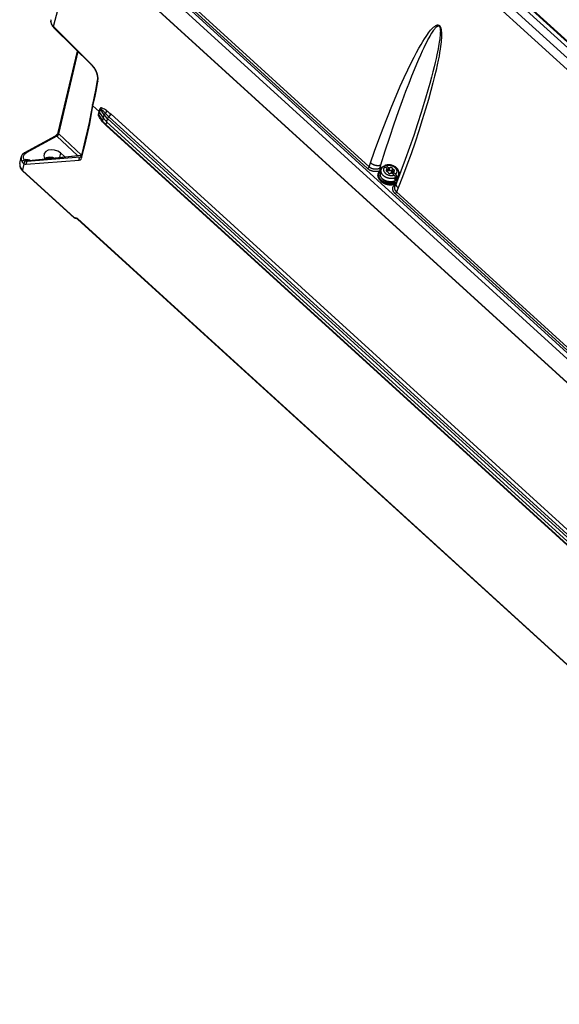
# Model space of a CAD drawing. Extents: x 0 to 594, y 0 to 420.
# Tile 48 of 103: x 494 to 519, y 82 to 128. Entities that reach past the tile are written whole.
import ezdxf

# ---------------------------------------------------------------- set-up
doc = ezdxf.new("R2010")
doc.units = 0
doc.header["$LTSCALE"] = 32.67
doc.layers.get('0').update_dxf_attribs({"linetype": 'CONTINUOUS'})
doc.layers.add('DATUM_AXIS', color=7, linetype='CONTINUOUS')

msp = doc.modelspace()

# ---------------------------------------------------------------- linework, layer by layer
at = {"color": 9, "linetype": 'CONTINUOUS'}
for p, q in [((544.4, 102.751), (500.774, 142.459)), ((544.14, 102.449), (500.512, 142.16)), ((496.326, 132.609), (524.163, 107.272)), ((496.458, 132.759), (524.294, 107.422)), ((495.195, 127.373), (496.269, 131.546)), ((523.985, 106.34), (496.263, 131.573)), ((509.716, 120.815), (498.33, 131.177)), ((509.786, 120.894), (498.4, 131.257)), ((544.712, 103.206), (514.085, 131.083)), ((544.735, 103.211), (514.112, 131.084)), ((544.758, 103.215), (514.139, 131.085)), ((496.955, 125.626), (495.195, 127.373)), ((495.435, 122.424), (496.327, 126.217)), ((497.268, 123.313), (497.3, 123.45)), ((497.291, 123.286), (497.323, 123.423)), ((497.3, 123.45), (497.341, 123.591)), ((497.323, 123.423), (497.364, 123.565)), ((497.536, 123.301), (497.364, 123.565)), ((497.838, 123.336), (537.08, 87.617)), ((497.291, 123.286), (497.462, 123.022)), ((497.462, 123.022), (497.495, 123.16)), ((497.495, 123.16), (497.536, 123.301)), ((497.503, 122.94), (497.501, 122.935)), ((497.648, 122.981), (497.616, 122.844)), ((497.689, 123.123), (497.648, 122.981)), ((536.931, 87.405), (497.689, 123.123)), ((497.749, 123.208), (536.991, 87.49)), ((496.481, 121.439), (495.435, 122.424)), ((497.616, 122.844), (536.858, 87.126)), ((497.684, 122.751), (497.619, 122.812)), ((497.685, 122.754), (497.684, 122.751)), ((536.926, 87.032), (497.684, 122.751)), ((495.349, 122.311), (493.93, 121.537)), ((495.349, 122.311), (496.303, 121.414)), ((495.512, 121.535), (495.464, 121.328)), ((493.826, 121.036), (493.755, 120.735)), ((493.851, 121.207), (493.889, 121.228)), ((493.931, 121.011), (496.382, 121.209)), ((496.42, 121.342), (493.969, 121.145)), ((494.024, 121.175), (493.969, 121.145)), ((494.024, 121.175), (496.478, 121.427)), ((494.091, 121.199), (494.088, 121.187)), ((494.119, 121.19), (494.091, 121.199)), ((496.42, 121.342), (496.461, 121.365)), ((496.452, 121.351), (496.42, 121.342)), ((509.786, 120.894), (509.851, 121.085)), ((493.759, 120.732), (496.145, 118.56)), ((510.275, 120.825), (510.329, 120.984)), ((510.293, 120.836), (510.329, 120.984)), ((511.013, 120.087), (511.024, 120.093)), ((511.132, 119.92), (511.058, 119.731)), ((522.444, 109.372), (511.059, 119.735)), ((522.374, 109.293), (510.989, 119.656)), ((496.295, 118.505), (496.145, 118.56)), ((496.295, 118.505), (536.17, 82.211))]:
    msp.add_line(p, q, dxfattribs=at)
at = {"color": 7, "linetype": 'CONTINUOUS'}
for p, q in [((501.12, 142.647), (544.791, 102.897)), ((523.986, 106.318), (496.264, 131.551)), ((495.196, 127.339), (496.956, 125.592)), ((495.411, 122.484), (496.296, 126.247)), ((497.217, 124.901), (497.217, 124.901)), ((496.991, 123.766), (496.991, 123.768)), ((512.334, 123.868), (512.332, 123.863)), ((497.017, 123.708), (497.3, 123.45)), ((497.495, 123.16), (497.323, 123.423)), ((497.466, 122.991), (497.349, 123.171)), ((497.648, 122.981), (536.89, 87.263)), ((536.863, 87.093), (497.621, 122.811)), ((493.864, 121.556), (495.284, 122.33)), ((495.512, 121.535), (495.714, 121.353)), ((493.632, 121.042), (493.693, 121.337)), ((494.048, 121.183), (496.48, 121.432)), ((496.156, 118.529), (493.763, 120.707)), ((511.048, 120.155), (510.98, 119.983)), ((496.165, 118.524), (496.157, 118.529)), ((496.31, 118.471), (496.165, 118.523)), ((496.306, 118.475), (536.166, 82.194))]:
    msp.add_line(p, q, dxfattribs=at)
for points in [[(495.079, 127.694), (495.078, 127.691), (495.074, 127.675), (495.072, 127.658), (495.07, 127.641), (495.069, 127.624), (495.069, 127.607), (495.07, 127.59), (495.072, 127.573), (495.075, 127.555), (495.079, 127.538), (495.083, 127.52), (495.089, 127.502), (495.096, 127.485), (495.104, 127.468), (495.112, 127.45), (495.122, 127.433), (495.132, 127.416), (495.144, 127.4), (495.156, 127.384), (495.169, 127.368), (495.183, 127.353), (495.196, 127.339)], [(496.956, 125.592), (496.971, 125.578), (496.986, 125.561), (497.001, 125.544), (497.016, 125.526), (497.031, 125.507), (497.045, 125.488), (497.059, 125.468), (497.073, 125.448), (497.086, 125.427), (497.099, 125.406), (497.111, 125.384), (497.123, 125.362), (497.134, 125.34), (497.145, 125.317), (497.155, 125.295), (497.164, 125.272), (497.173, 125.249), (497.181, 125.226), (497.188, 125.203), (497.195, 125.181), (497.201, 125.158), (497.207, 125.135), (497.211, 125.113), (497.215, 125.091), (497.218, 125.07), (497.221, 125.049), (497.223, 125.028), (497.224, 125.008), (497.224, 124.988), (497.224, 124.969), (497.223, 124.95), (497.222, 124.932), (497.22, 124.915), (497.217, 124.901)], [(497.217, 124.901), (497.146, 124.52), (497.07, 124.141), (496.991, 123.768)], [(496.991, 123.766), (496.917, 123.356), (496.838, 122.949), (496.753, 122.547), (496.662, 122.151), (496.566, 121.759), (496.464, 121.374)], [(497.017, 123.708), (496.992, 123.742), (496.991, 123.766)], [(512.332, 123.863), (512.192, 123.401), (512.025, 122.877), (511.846, 122.336), (511.656, 121.787), (511.458, 121.235), (511.255, 120.689), (511.048, 120.155)], [(497.323, 123.423), (497.317, 123.432), (497.309, 123.441), (497.3, 123.45)], [(497.616, 122.844), (497.558, 122.901), (497.507, 122.961), (497.462, 123.022)], [(497.466, 122.991), (497.485, 122.964), (497.505, 122.937), (497.526, 122.911), (497.548, 122.885), (497.571, 122.86), (497.596, 122.836), (497.621, 122.811)], [(497.495, 123.16), (497.539, 123.098), (497.591, 123.038), (497.648, 122.981)], [(497.536, 123.301), (497.58, 123.239), (497.632, 123.18), (497.689, 123.123)], [(495.411, 122.484), (495.411, 122.483), (495.41, 122.48), (495.409, 122.476), (495.408, 122.473), (495.406, 122.469), (495.404, 122.464), (495.402, 122.46), (495.4, 122.455), (495.397, 122.449), (495.394, 122.444), (495.391, 122.438), (495.387, 122.432), (495.383, 122.426), (495.379, 122.42), (495.374, 122.413), (495.37, 122.407), (495.365, 122.401), (495.359, 122.395), (495.354, 122.388), (495.349, 122.382), (495.343, 122.377), (495.337, 122.371), (495.332, 122.366), (495.326, 122.361), (495.321, 122.356), (495.315, 122.351), (495.31, 122.347), (495.304, 122.343), (495.299, 122.339), (495.295, 122.336), (495.29, 122.333), (495.286, 122.331), (495.284, 122.33)], [(493.864, 121.556), (493.847, 121.546), (493.831, 121.536), (493.816, 121.524), (493.801, 121.513), (493.787, 121.501), (493.774, 121.488), (493.762, 121.475), (493.751, 121.461), (493.741, 121.447), (493.731, 121.433), (493.723, 121.418), (493.715, 121.403), (493.708, 121.388), (493.703, 121.372), (493.698, 121.356), (493.694, 121.34), (493.693, 121.337)], [(495.512, 121.535), (495.389, 121.617), (495.242, 121.668), (495.09, 121.682), (494.948, 121.657), (494.836, 121.596), (494.765, 121.507), (494.754, 121.477)], [(493.632, 121.042), (493.632, 121.039), (493.629, 121.023), (493.627, 121.006), (493.627, 120.99), (493.627, 120.973), (493.628, 120.956), (493.63, 120.938), (493.633, 120.921), (493.637, 120.904), (493.642, 120.886), (493.649, 120.869), (493.656, 120.852), (493.664, 120.835), (493.673, 120.818), (493.683, 120.801), (493.694, 120.784), (493.706, 120.768), (493.719, 120.752), (493.733, 120.737), (493.748, 120.722), (493.763, 120.707)], [(493.632, 121.042), (493.631, 120.947), (493.673, 120.835), (493.759, 120.732)], [(493.693, 121.337), (493.694, 121.229), (493.745, 121.113)], [(494.048, 121.183), (494.045, 121.182), (494.041, 121.182), (494.037, 121.183), (494.032, 121.183), (494.031, 121.183)], [(494.754, 121.477), (494.746, 121.4), (494.78, 121.286), (494.801, 121.26)], [(494.791, 121.272), (494.797, 121.274), (494.812, 121.281), (494.828, 121.287), (494.845, 121.292), (494.863, 121.297), (494.881, 121.301), (494.9, 121.305), (494.919, 121.308), (494.939, 121.31), (494.959, 121.312), (494.979, 121.313), (495, 121.313), (495.021, 121.313), (495.042, 121.312), (495.063, 121.31), (495.083, 121.308), (495.104, 121.305), (495.125, 121.302), (495.146, 121.297), (495.152, 121.296)], [(496.464, 121.375), (496.463, 121.371), (496.462, 121.367), (496.461, 121.363), (496.459, 121.36), (496.457, 121.357), (496.456, 121.355), (496.455, 121.354), (496.454, 121.352), (496.453, 121.352), (496.452, 121.351), (496.452, 121.351)], [(496.157, 118.529), (496.152, 118.533), (496.145, 118.56)], [(496.306, 118.474), (496.302, 118.479), (496.295, 118.505)]]:
    msp.add_lwpolyline(points, dxfattribs=at)
at = {"color": 9, "linetype": 'CONTINUOUS'}
for points in [[(495.195, 127.373), (495.145, 127.429), (495.107, 127.489), (495.082, 127.552), (495.071, 127.615), (495.075, 127.676), (495.079, 127.694)], [(509.851, 121.085), (510.037, 121.617), (510.23, 122.15), (510.428, 122.678), (510.63, 123.195), (510.831, 123.694), (511.03, 124.17), (511.225, 124.618), (511.409, 125.025), (511.577, 125.384), (511.727, 125.693), (511.862, 125.958), (511.982, 126.185), (512.089, 126.38), (512.185, 126.548), (512.271, 126.692), (512.348, 126.815), (512.417, 126.92), (512.479, 127.009), (512.535, 127.086), (512.584, 127.15), (512.629, 127.204), (512.669, 127.25), (512.704, 127.289), (512.736, 127.321), (512.765, 127.347), (512.791, 127.369), (512.814, 127.387), (512.834, 127.402), (512.853, 127.414), (512.87, 127.423), (512.885, 127.431), (512.899, 127.437), (512.912, 127.441), (512.923, 127.445), (512.934, 127.447), (512.944, 127.449), (512.953, 127.45), (512.961, 127.45), (512.969, 127.45), (512.977, 127.449), (512.983, 127.448), (512.99, 127.447), (512.996, 127.445), (513.002, 127.443), (513.008, 127.44), (513.013, 127.438), (513.018, 127.435), (513.023, 127.432), (513.028, 127.428), (513.032, 127.425), (513.037, 127.421), (513.041, 127.416), (513.045, 127.412), (513.05, 127.407), (513.054, 127.402), (513.058, 127.396), (513.062, 127.391), (513.066, 127.384), (513.07, 127.377), (513.074, 127.37), (513.078, 127.362), (513.082, 127.353), (513.086, 127.343), (513.091, 127.332), (513.095, 127.321), (513.099, 127.308), (513.103, 127.294), (513.107, 127.278), (513.111, 127.26), (513.114, 127.241), (513.118, 127.219), (513.121, 127.194), (513.124, 127.167), (513.127, 127.135), (513.129, 127.1), (513.131, 127.06), (513.132, 127.014), (513.131, 126.962), (513.13, 126.902), (513.126, 126.834), (513.121, 126.757), (513.113, 126.669), (513.102, 126.569), (513.088, 126.456), (513.069, 126.327), (513.046, 126.181), (513.017, 126.014), (512.98, 125.825), (512.936, 125.611), (512.881, 125.367), (512.816, 125.09), (512.737, 124.774), (512.642, 124.415), (512.528, 124.007), (512.395, 123.553), (512.245, 123.065), (512.081, 122.556), (511.907, 122.033), (511.722, 121.5)], [(510.329, 120.984), (510.53, 121.627), (510.737, 122.263), (510.946, 122.884), (511.145, 123.456), (511.325, 123.954), (511.486, 124.388), (511.631, 124.766), (511.762, 125.098), (511.881, 125.39), (511.988, 125.647), (512.086, 125.874), (512.174, 126.073), (512.254, 126.249), (512.327, 126.404), (512.393, 126.54), (512.453, 126.66), (512.507, 126.765), (512.557, 126.857), (512.602, 126.938), (512.642, 127.008), (512.679, 127.07), (512.713, 127.123), (512.743, 127.169), (512.771, 127.21), (512.796, 127.244), (512.819, 127.274), (512.84, 127.299), (512.858, 127.32), (512.876, 127.339), (512.891, 127.354), (512.905, 127.367), (512.918, 127.377), (512.929, 127.385), (512.94, 127.392), (512.949, 127.398), (512.957, 127.402), (512.965, 127.405), (512.972, 127.407), (512.978, 127.408), (512.984, 127.409), (512.989, 127.41), (512.994, 127.41), (512.998, 127.409), (513.002, 127.409), (513.006, 127.408), (513.009, 127.407), (513.013, 127.406), (513.016, 127.404), (513.019, 127.402), (513.022, 127.401), (513.024, 127.399), (513.027, 127.396), (513.03, 127.394), (513.032, 127.392), (513.035, 127.389), (513.037, 127.386), (513.04, 127.383), (513.042, 127.379), (513.044, 127.375), (513.047, 127.371), (513.049, 127.366), (513.052, 127.361), (513.054, 127.355), (513.057, 127.348), (513.059, 127.341), (513.062, 127.333), (513.064, 127.323), (513.066, 127.313), (513.069, 127.301), (513.071, 127.287), (513.073, 127.271), (513.075, 127.253), (513.077, 127.233), (513.078, 127.21), (513.079, 127.184), (513.079, 127.154), (513.078, 127.121), (513.077, 127.084), (513.075, 127.042), (513.071, 126.995), (513.066, 126.942), (513.06, 126.883), (513.052, 126.816), (513.041, 126.741), (513.029, 126.658), (513.013, 126.564), (512.995, 126.46), (512.972, 126.343), (512.946, 126.212), (512.915, 126.066), (512.879, 125.903), (512.836, 125.72), (512.787, 125.517), (512.73, 125.289), (512.663, 125.034), (512.586, 124.75), (512.497, 124.431), (512.394, 124.073), (512.334, 123.868)], [(495.195, 127.373), (495.192, 127.344), (495.196, 127.339)], [(496.956, 125.592), (496.952, 125.598), (496.955, 125.626)], [(497.244, 124.845), (497.251, 124.997), (497.222, 125.163), (497.159, 125.332), (497.068, 125.49), (496.955, 125.626)], [(497.017, 123.708), (497.097, 124.083), (497.173, 124.463), (497.244, 124.845)], [(497.217, 124.901), (497.22, 124.877), (497.244, 124.845)], [(496.488, 121.307), (496.687, 122.087), (496.863, 122.887), (497.017, 123.708)], [(497.501, 122.935), (497.463, 122.98), (497.428, 123.022), (497.397, 123.061), (497.369, 123.099), (497.344, 123.134), (497.323, 123.167), (497.304, 123.198), (497.289, 123.226), (497.277, 123.253), (497.27, 123.277), (497.267, 123.297), (497.268, 123.313)], [(497.291, 123.286), (497.284, 123.295), (497.276, 123.304), (497.268, 123.313)], [(497.647, 123.491), (497.593, 123.526), (497.546, 123.555), (497.504, 123.577), (497.468, 123.595), (497.436, 123.607), (497.407, 123.615), (497.378, 123.618), (497.355, 123.611), (497.341, 123.591)], [(497.364, 123.565), (497.357, 123.574), (497.35, 123.583), (497.341, 123.591)], [(497.59, 123.366), (497.569, 123.389), (497.549, 123.41), (497.531, 123.429), (497.514, 123.446), (497.499, 123.462), (497.485, 123.476), (497.472, 123.489), (497.459, 123.501), (497.448, 123.512), (497.438, 123.521), (497.428, 123.53), (497.419, 123.538), (497.411, 123.544), (497.403, 123.55), (497.396, 123.555), (497.39, 123.56), (497.384, 123.563), (497.379, 123.566), (497.374, 123.568), (497.37, 123.569), (497.366, 123.568), (497.364, 123.565)], [(497.536, 123.301), (497.546, 123.324), (497.565, 123.346), (497.59, 123.366)], [(497.59, 123.366), (497.638, 123.315), (497.691, 123.262), (497.749, 123.208)], [(497.591, 123.368), (497.619, 123.408), (497.638, 123.45), (497.647, 123.491)], [(497.647, 123.491), (497.709, 123.446), (497.772, 123.394), (497.838, 123.336)], [(497.788, 123.248), (497.82, 123.293), (497.838, 123.336)], [(497.349, 123.171), (497.343, 123.181), (497.336, 123.193), (497.329, 123.204), (497.322, 123.214), (497.317, 123.224), (497.312, 123.233), (497.307, 123.241), (497.303, 123.249), (497.299, 123.256), (497.296, 123.263), (497.293, 123.27), (497.292, 123.276), (497.291, 123.281), (497.291, 123.286)], [(497.466, 122.991), (497.462, 123.002), (497.462, 123.022)], [(497.619, 122.812), (497.558, 122.873), (497.501, 122.935)], [(497.788, 123.248), (497.723, 123.182), (497.702, 123.152), (497.689, 123.123)], [(495.349, 122.311), (495.386, 122.341), (495.418, 122.382), (495.435, 122.424)], [(495.437, 122.422), (495.413, 122.457), (495.411, 122.484)], [(497.616, 122.844), (497.615, 122.822), (497.621, 122.811)], [(495.348, 122.312), (495.312, 122.332), (495.284, 122.33)], [(493.851, 121.207), (493.81, 121.3), (493.81, 121.392), (493.851, 121.474), (493.93, 121.537)], [(493.864, 121.556), (493.894, 121.558), (493.929, 121.539)], [(511.722, 121.5), (511.53, 120.967), (511.332, 120.438), (511.132, 119.92)], [(493.851, 121.207), (493.801, 121.184), (493.764, 121.15), (493.745, 121.113)], [(493.745, 121.113), (493.768, 121.085), (493.793, 121.06), (493.822, 121.039)], [(493.89, 121.164), (493.854, 121.132), (493.83, 121.086), (493.822, 121.039)], [(493.822, 121.039), (493.86, 121.022), (493.897, 121.013), (493.931, 121.011)], [(493.892, 121.165), (493.875, 121.176), (493.862, 121.191), (493.851, 121.207)], [(493.889, 121.228), (493.935, 121.196), (493.981, 121.178), (494.024, 121.175)], [(493.889, 121.228), (493.951, 121.203), (494.016, 121.186), (494.031, 121.183)], [(494.091, 121.199), (494.026, 121.213), (493.959, 121.222), (493.889, 121.228)], [(493.969, 121.145), (493.945, 121.146), (493.919, 121.153), (493.892, 121.165)], [(493.967, 121.144), (493.936, 121.111), (493.922, 121.062), (493.931, 121.011)], [(494.048, 121.183), (494.044, 121.182), (494.024, 121.175)], [(495.216, 121.302), (495.155, 121.324), (494.997, 121.339), (494.85, 121.314), (494.786, 121.279)], [(496.382, 121.209), (496.373, 121.258), (496.386, 121.307), (496.418, 121.341)], [(496.382, 121.209), (496.429, 121.223), (496.465, 121.256), (496.488, 121.307)], [(496.464, 121.375), (496.465, 121.345), (496.488, 121.307)], [(509.851, 121.085), (509.861, 121.077), (509.872, 121.068), (509.883, 121.06), (509.894, 121.052), (509.906, 121.044), (509.918, 121.037), (509.931, 121.029), (509.944, 121.022), (509.956, 121.016), (509.97, 121.009), (509.983, 121.003), (509.997, 120.998), (510.011, 120.992), (510.025, 120.987), (510.039, 120.983), (510.053, 120.979), (510.067, 120.975), (510.082, 120.971), (510.096, 120.968), (510.11, 120.966), (510.125, 120.963), (510.139, 120.962), (510.153, 120.96), (510.167, 120.959), (510.181, 120.959), (510.195, 120.958), (510.208, 120.959), (510.222, 120.959), (510.235, 120.961), (510.248, 120.962), (510.26, 120.964), (510.273, 120.966), (510.285, 120.969), (510.296, 120.972), (510.308, 120.976), (510.319, 120.98), (510.329, 120.984)], [(493.759, 120.732), (493.76, 120.711), (493.763, 120.707)], [(509.786, 120.894), (509.784, 120.891), (509.782, 120.887), (509.781, 120.883), (509.778, 120.879), (509.776, 120.875), (509.774, 120.871), (509.771, 120.867), (509.768, 120.863), (509.765, 120.859), (509.762, 120.855), (509.759, 120.851), (509.756, 120.847), (509.752, 120.844), (509.749, 120.84), (509.745, 120.837), (509.742, 120.833), (509.738, 120.83), (509.734, 120.827), (509.73, 120.824), (509.727, 120.822), (509.723, 120.819), (509.719, 120.817), (509.716, 120.815)], [(510.259, 120.698), (510.258, 120.698), (510.244, 120.693), (510.228, 120.689), (510.213, 120.685), (510.197, 120.682), (510.18, 120.679), (510.164, 120.677), (510.147, 120.675), (510.13, 120.673), (510.113, 120.673), (510.096, 120.673), (510.079, 120.673), (510.061, 120.674), (510.044, 120.675), (510.026, 120.677), (510.009, 120.68), (509.991, 120.682), (509.974, 120.686), (509.957, 120.69), (509.94, 120.694), (509.923, 120.699), (509.906, 120.705), (509.889, 120.711), (509.873, 120.717), (509.857, 120.724), (509.841, 120.731), (509.825, 120.739), (509.81, 120.747), (509.795, 120.756), (509.781, 120.765), (509.767, 120.774), (509.753, 120.784), (509.74, 120.794), (509.728, 120.804), (509.716, 120.815)], [(510.293, 120.836), (510.263, 120.819), (510.252, 120.814), (510.24, 120.809), (510.228, 120.804), (510.215, 120.799), (510.202, 120.796), (510.189, 120.792), (510.175, 120.789), (510.162, 120.787), (510.148, 120.784), (510.134, 120.783), (510.119, 120.782), (510.105, 120.781), (510.09, 120.781), (510.076, 120.781), (510.061, 120.782), (510.046, 120.783), (510.032, 120.785), (510.017, 120.787), (510.002, 120.789), (509.988, 120.792), (509.973, 120.796), (509.959, 120.8), (509.945, 120.804), (509.931, 120.809), (509.917, 120.814), (509.904, 120.819), (509.89, 120.825), (509.877, 120.831), (509.865, 120.838), (509.852, 120.845), (509.84, 120.853), (509.828, 120.86), (509.817, 120.868), (509.806, 120.877), (509.796, 120.885), (509.786, 120.894)], [(510.275, 120.825), (510.274, 120.822), (510.273, 120.818), (510.273, 120.814), (510.273, 120.81), (510.273, 120.806), (510.273, 120.802), (510.274, 120.797), (510.275, 120.793), (510.276, 120.789), (510.277, 120.784), (510.278, 120.779), (510.28, 120.775), (510.281, 120.77), (510.283, 120.766), (510.285, 120.761), (510.288, 120.757), (510.29, 120.753), (510.293, 120.748), (510.295, 120.744), (510.298, 120.741)], [(510.293, 120.836), (510.293, 120.832), (510.292, 120.828), (510.292, 120.824), (510.292, 120.82), (510.292, 120.816), (510.292, 120.812), (510.293, 120.808), (510.293, 120.803), (510.294, 120.799), (510.296, 120.794), (510.297, 120.79), (510.298, 120.785), (510.3, 120.781), (510.302, 120.776), (510.304, 120.772), (510.306, 120.767), (510.309, 120.763), (510.311, 120.759), (510.314, 120.755)], [(510.407, 120.881), (510.401, 120.879), (510.382, 120.874), (510.363, 120.867), (510.345, 120.86), (510.327, 120.852), (510.31, 120.844), (510.293, 120.836)], [(511.22, 120.6), (511.214, 120.609), (511.203, 120.624), (511.191, 120.639), (511.179, 120.654), (511.165, 120.669), (511.152, 120.684)], [(511.132, 119.92), (511.122, 119.929), (511.113, 119.939), (511.104, 119.948), (511.096, 119.958), (511.088, 119.968), (511.081, 119.978), (511.074, 119.988), (511.068, 119.999), (511.063, 120.009), (511.058, 120.019), (511.053, 120.03), (511.049, 120.04), (511.046, 120.05), (511.043, 120.06), (511.041, 120.071), (511.039, 120.081), (511.039, 120.091), (511.038, 120.101), (511.039, 120.11), (511.039, 120.12), (511.041, 120.129), (511.043, 120.139), (511.046, 120.148), (511.048, 120.155)], [(510.989, 119.656), (510.977, 119.667), (510.966, 119.678), (510.956, 119.689), (510.946, 119.701), (510.937, 119.713), (510.928, 119.725), (510.92, 119.737), (510.913, 119.749), (510.906, 119.762), (510.9, 119.775), (510.895, 119.787), (510.89, 119.8), (510.886, 119.813), (510.883, 119.826), (510.88, 119.839), (510.878, 119.851), (510.877, 119.864), (510.876, 119.877), (510.877, 119.89), (510.878, 119.902), (510.88, 119.914), (510.882, 119.927), (510.885, 119.939), (510.889, 119.951), (510.894, 119.962), (510.899, 119.974), (510.905, 119.985), (510.912, 119.996), (510.919, 120.007), (510.927, 120.017), (510.936, 120.027), (510.945, 120.037), (510.955, 120.046), (510.965, 120.055), (510.976, 120.064), (510.988, 120.072), (511, 120.079), (511.013, 120.087)], [(511.059, 119.735), (511.049, 119.744), (511.04, 119.754), (511.031, 119.763), (511.023, 119.773), (511.016, 119.783), (511.008, 119.793), (511.002, 119.803), (510.996, 119.814), (510.99, 119.824), (510.985, 119.835), (510.981, 119.845), (510.977, 119.856), (510.974, 119.867), (510.972, 119.878), (510.97, 119.889), (510.969, 119.9), (510.968, 119.91), (510.968, 119.921), (510.968, 119.932), (510.97, 119.942), (510.972, 119.953), (510.974, 119.963), (510.977, 119.974), (510.98, 119.983)], [(511.058, 119.731), (511.056, 119.728), (511.054, 119.724), (511.052, 119.72), (511.05, 119.716), (511.047, 119.712), (511.044, 119.708), (511.042, 119.704), (511.039, 119.7), (511.036, 119.696), (511.032, 119.692), (511.029, 119.688), (511.026, 119.685), (511.022, 119.681), (511.019, 119.678), (511.015, 119.674), (511.011, 119.671), (511.008, 119.668), (511.004, 119.665), (511, 119.662), (510.996, 119.66), (510.993, 119.658), (510.989, 119.656)], [(511.019, 120.081), (511.016, 120.084), (511.013, 120.087)]]:
    msp.add_lwpolyline(points, dxfattribs=at)
at = {"layer": 'DATUM_AXIS', "color": 7, "linetype": 'CONTINUOUS'}
for p, q in [((510.204, 120.564), (510.217, 120.612)), ((510.3, 120.612), (510.34, 120.764)), ((510.498, 120.912), (510.503, 120.93)), ((510.608, 120.814), (510.517, 120.898)), ((510.68, 120.854), (510.589, 120.937)), ((510.592, 120.691), (510.616, 120.78)), ((510.644, 120.716), (510.607, 120.749)), ((510.644, 120.716), (510.68, 120.854)), ((510.94, 120.513), (510.848, 120.596)), ((510.885, 120.563), (510.913, 120.67)), ((510.898, 120.551), (510.92, 120.635)), ((511.012, 120.552), (510.92, 120.635)), ((510.971, 120.313), (510.989, 120.382)), ((511.043, 120.353), (510.992, 120.399)), ((511.043, 120.353), (511.061, 120.421)), ((511.112, 120.397), (511.152, 120.548))]:
    msp.add_line(p, q, dxfattribs=at)
at = {"layer": 'DATUM_AXIS', "color": 9, "linetype": 'CONTINUOUS'}
for p, q in [((510.584, 120.698), (510.603, 120.767)), ((510.673, 120.707), (510.709, 120.844)), ((510.71, 120.708), (510.746, 120.846)), ((510.834, 120.664), (510.871, 120.802)), ((510.86, 120.64), (510.897, 120.778)), ((510.889, 120.559), (510.915, 120.657)), ((511.108, 120.385), (511.106, 120.379))]:
    msp.add_line(p, q, dxfattribs=at)
at = {"layer": 'DATUM_AXIS', "color": 7, "linetype": 'CONTINUOUS'}
for points in [[(510.217, 120.612), (510.215, 120.603), (510.213, 120.592), (510.211, 120.582), (510.21, 120.571), (510.209, 120.561), (510.209, 120.55), (510.209, 120.539), (510.209, 120.528), (510.21, 120.517), (510.212, 120.506), (510.214, 120.495), (510.216, 120.485), (510.219, 120.474), (510.222, 120.463), (510.226, 120.452), (510.23, 120.441), (510.235, 120.43), (510.24, 120.419), (510.245, 120.408), (510.251, 120.398), (510.257, 120.387), (510.264, 120.377), (510.271, 120.366), (510.278, 120.356), (510.286, 120.346), (510.294, 120.336), (510.303, 120.326), (510.312, 120.316), (510.321, 120.306), (510.33, 120.297), (510.34, 120.288)], [(510.344, 120.776), (510.334, 120.77), (510.324, 120.763), (510.315, 120.756), (510.306, 120.748), (510.297, 120.741), (510.289, 120.733), (510.281, 120.725), (510.273, 120.716), (510.266, 120.708), (510.26, 120.699), (510.253, 120.69), (510.247, 120.681), (510.242, 120.672), (510.236, 120.663), (510.232, 120.653), (510.227, 120.643), (510.224, 120.633), (510.22, 120.623), (510.217, 120.612)], [(510.3, 120.612), (510.297, 120.598), (510.294, 120.584), (510.293, 120.57), (510.292, 120.556), (510.293, 120.541), (510.294, 120.527), (510.296, 120.512), (510.299, 120.497), (510.303, 120.482), (510.308, 120.467), (510.314, 120.453), (510.321, 120.438), (510.328, 120.424), (510.337, 120.409), (510.346, 120.395), (510.356, 120.381), (510.367, 120.368), (510.379, 120.355), (510.392, 120.342), (510.405, 120.329)], [(510.446, 120.915), (510.433, 120.905), (510.421, 120.894), (510.409, 120.883), (510.398, 120.871), (510.388, 120.859), (510.378, 120.846), (510.37, 120.833), (510.362, 120.82), (510.355, 120.806), (510.349, 120.792), (510.344, 120.778), (510.34, 120.764)], [(510.446, 120.915), (510.447, 120.916), (510.449, 120.917), (510.452, 120.918), (510.454, 120.919), (510.457, 120.92), (510.459, 120.921), (510.462, 120.921), (510.465, 120.921), (510.467, 120.921), (510.47, 120.921), (510.473, 120.921), (510.476, 120.921), (510.479, 120.92), (510.482, 120.919), (510.485, 120.918), (510.488, 120.917), (510.491, 120.915), (510.495, 120.914), (510.498, 120.912), (510.501, 120.91), (510.504, 120.908), (510.507, 120.906), (510.51, 120.903), (510.513, 120.901), (510.517, 120.898)], [(510.525, 120.958), (510.524, 120.958), (510.521, 120.956), (510.519, 120.955), (510.517, 120.954), (510.515, 120.952), (510.513, 120.95), (510.512, 120.948), (510.51, 120.946), (510.508, 120.944), (510.507, 120.941), (510.506, 120.938), (510.505, 120.936), (510.504, 120.933), (510.503, 120.93)], [(511.152, 120.548), (511.155, 120.563), (511.158, 120.578), (511.16, 120.593), (511.16, 120.609), (511.16, 120.624), (511.159, 120.64), (511.157, 120.656), (511.154, 120.672), (511.151, 120.688), (511.146, 120.704), (511.14, 120.72), (511.133, 120.736), (511.125, 120.751), (511.117, 120.767), (511.107, 120.782), (511.096, 120.797), (511.085, 120.812), (511.073, 120.826), (511.059, 120.84), (511.046, 120.854), (511.031, 120.867), (511.016, 120.879), (511, 120.891), (510.983, 120.902), (510.966, 120.913), (510.948, 120.923), (510.93, 120.932), (510.912, 120.94), (510.893, 120.948), (510.874, 120.956), (510.855, 120.962), (510.835, 120.968), (510.815, 120.973), (510.795, 120.978), (510.775, 120.981), (510.755, 120.984), (510.735, 120.986), (510.714, 120.987), (510.694, 120.988), (510.674, 120.988), (510.654, 120.987), (510.635, 120.985), (510.615, 120.982), (510.596, 120.979), (510.577, 120.975), (510.559, 120.97), (510.541, 120.964), (510.525, 120.958)], [(510.589, 120.937), (510.585, 120.94), (510.582, 120.942), (510.579, 120.945), (510.576, 120.947), (510.573, 120.949), (510.57, 120.951), (510.567, 120.953), (510.563, 120.954), (510.56, 120.956), (510.557, 120.957), (510.554, 120.958), (510.551, 120.959), (510.548, 120.96), (510.545, 120.96), (510.542, 120.961), (510.539, 120.961), (510.537, 120.961), (510.534, 120.96), (510.531, 120.96), (510.529, 120.959), (510.526, 120.959), (510.525, 120.958)], [(510.572, 120.738), (510.572, 120.738), (510.571, 120.735), (510.571, 120.733), (510.571, 120.73), (510.571, 120.728), (510.571, 120.725), (510.571, 120.723), (510.572, 120.72), (510.573, 120.718), (510.573, 120.715), (510.574, 120.713), (510.576, 120.71), (510.577, 120.708), (510.578, 120.706), (510.58, 120.703), (510.582, 120.701), (510.584, 120.699), (510.586, 120.696), (510.588, 120.694), (510.59, 120.692), (510.593, 120.69), (510.595, 120.688), (510.598, 120.686), (510.6, 120.684), (510.603, 120.683), (510.606, 120.681), (510.609, 120.679), (510.612, 120.678), (510.615, 120.677), (510.619, 120.675), (510.622, 120.674), (510.625, 120.673), (510.628, 120.672)], [(510.603, 120.767), (510.6, 120.766), (510.597, 120.765), (510.594, 120.764), (510.592, 120.763), (510.59, 120.761), (510.587, 120.76), (510.585, 120.758), (510.583, 120.756), (510.581, 120.755), (510.58, 120.753), (510.578, 120.751), (510.577, 120.749), (510.575, 120.747), (510.574, 120.744), (510.573, 120.742), (510.572, 120.74), (510.572, 120.738)], [(510.603, 120.767), (510.604, 120.768), (510.605, 120.769), (510.607, 120.769), (510.608, 120.77), (510.609, 120.771), (510.61, 120.772), (510.611, 120.773), (510.612, 120.774), (510.613, 120.775), (510.614, 120.776), (510.615, 120.777), (510.615, 120.778), (510.615, 120.779), (510.616, 120.78)], [(510.608, 120.814), (510.608, 120.812), (510.608, 120.81), (510.609, 120.807), (510.609, 120.805), (510.61, 120.802), (510.61, 120.8), (510.611, 120.797), (510.612, 120.795), (510.614, 120.792)], [(510.616, 120.78), (510.616, 120.781), (510.616, 120.782), (510.616, 120.783), (510.616, 120.785), (510.616, 120.786), (510.616, 120.787), (510.615, 120.788), (510.615, 120.79), (510.614, 120.791), (510.614, 120.792)], [(510.658, 120.648), (510.658, 120.649), (510.657, 120.651), (510.657, 120.652), (510.656, 120.653), (510.656, 120.655), (510.655, 120.656), (510.654, 120.657), (510.654, 120.658), (510.653, 120.66), (510.652, 120.661), (510.65, 120.662), (510.649, 120.663), (510.648, 120.664), (510.646, 120.665), (510.645, 120.666), (510.644, 120.667), (510.642, 120.668), (510.64, 120.669), (510.639, 120.669), (510.637, 120.67), (510.635, 120.671), (510.634, 120.671), (510.628, 120.672)], [(510.673, 120.707), (510.67, 120.708), (510.666, 120.709), (510.663, 120.711), (510.66, 120.712), (510.657, 120.713), (510.654, 120.714), (510.65, 120.715), (510.647, 120.715), (510.644, 120.716)], [(510.658, 120.648), (510.658, 120.645), (510.658, 120.643), (510.659, 120.64), (510.66, 120.638), (510.661, 120.635), (510.662, 120.633), (510.663, 120.631), (510.664, 120.628), (510.666, 120.626), (510.667, 120.623), (510.669, 120.621), (510.671, 120.619), (510.673, 120.617), (510.675, 120.614), (510.678, 120.612), (510.68, 120.61), (510.683, 120.608), (510.685, 120.606), (510.688, 120.605), (510.691, 120.603), (510.694, 120.601), (510.697, 120.6), (510.7, 120.598), (510.703, 120.597), (510.707, 120.596), (510.71, 120.595), (510.713, 120.594), (510.716, 120.593), (510.72, 120.592), (510.723, 120.592), (510.727, 120.591), (510.73, 120.591), (510.733, 120.59), (510.737, 120.59), (510.74, 120.59), (510.743, 120.59), (510.747, 120.591), (510.75, 120.591), (510.753, 120.591), (510.756, 120.592), (510.759, 120.593), (510.762, 120.593), (510.765, 120.594), (510.768, 120.595), (510.771, 120.597), (510.773, 120.598), (510.776, 120.599), (510.778, 120.601), (510.78, 120.602), (510.782, 120.604)], [(510.71, 120.708), (510.709, 120.707), (510.707, 120.706), (510.706, 120.706), (510.705, 120.705), (510.703, 120.704), (510.702, 120.704), (510.7, 120.703), (510.699, 120.703), (510.697, 120.703), (510.695, 120.702), (510.694, 120.702), (510.692, 120.702), (510.69, 120.702), (510.688, 120.702), (510.686, 120.703), (510.685, 120.703), (510.683, 120.703), (510.681, 120.704), (510.679, 120.704), (510.678, 120.705), (510.676, 120.705), (510.674, 120.706), (510.673, 120.707)], [(510.709, 120.844), (510.706, 120.846), (510.703, 120.847), (510.7, 120.848), (510.697, 120.85), (510.693, 120.851), (510.69, 120.852), (510.687, 120.852), (510.684, 120.853), (510.68, 120.854)], [(510.709, 120.844), (510.711, 120.844), (510.712, 120.843), (510.714, 120.842), (510.716, 120.842), (510.718, 120.841), (510.719, 120.841), (510.721, 120.841), (510.723, 120.84), (510.725, 120.84), (510.727, 120.84), (510.728, 120.84), (510.73, 120.84), (510.732, 120.84), (510.733, 120.84), (510.735, 120.841), (510.737, 120.841), (510.738, 120.842), (510.74, 120.842), (510.741, 120.843), (510.743, 120.843), (510.744, 120.844), (510.745, 120.845), (510.746, 120.846)], [(510.834, 120.664), (510.834, 120.667), (510.834, 120.669), (510.833, 120.672), (510.832, 120.674), (510.831, 120.677), (510.83, 120.679), (510.829, 120.681), (510.828, 120.684), (510.826, 120.686), (510.825, 120.689), (510.823, 120.691), (510.821, 120.693), (510.819, 120.695), (510.816, 120.698), (510.814, 120.7), (510.812, 120.702), (510.809, 120.704), (510.806, 120.706), (510.804, 120.707), (510.801, 120.709), (510.798, 120.711), (510.795, 120.712), (510.792, 120.714), (510.789, 120.715), (510.785, 120.716), (510.782, 120.717), (510.779, 120.718), (510.775, 120.719), (510.772, 120.72), (510.769, 120.72), (510.765, 120.721), (510.762, 120.721), (510.759, 120.722), (510.755, 120.722), (510.752, 120.722), (510.748, 120.722), (510.745, 120.721), (510.742, 120.721), (510.739, 120.721), (510.736, 120.72), (510.733, 120.719), (510.73, 120.718), (510.727, 120.718), (510.724, 120.717), (510.721, 120.715), (510.719, 120.714), (510.716, 120.713), (510.714, 120.711), (510.712, 120.71), (510.71, 120.708)], [(510.871, 120.802), (510.871, 120.804), (510.87, 120.807), (510.87, 120.809), (510.869, 120.812), (510.868, 120.814), (510.867, 120.817), (510.866, 120.819), (510.864, 120.822), (510.863, 120.824), (510.861, 120.826), (510.859, 120.829), (510.857, 120.831), (510.855, 120.833), (510.853, 120.835), (510.851, 120.837), (510.848, 120.839), (510.846, 120.841), (510.843, 120.843), (510.84, 120.845), (510.837, 120.847), (510.834, 120.848), (510.831, 120.85), (510.828, 120.851), (510.825, 120.853), (510.822, 120.854), (510.819, 120.855), (510.815, 120.856), (510.812, 120.857), (510.809, 120.857), (510.805, 120.858), (510.802, 120.859), (510.798, 120.859), (510.795, 120.859), (510.792, 120.859), (510.788, 120.859), (510.785, 120.859), (510.782, 120.859), (510.779, 120.859), (510.775, 120.858), (510.772, 120.858), (510.769, 120.857), (510.766, 120.856), (510.763, 120.855), (510.761, 120.854), (510.758, 120.853), (510.755, 120.852), (510.753, 120.85), (510.751, 120.849), (510.748, 120.847), (510.746, 120.846)], [(510.819, 120.605), (510.818, 120.606), (510.816, 120.607), (510.814, 120.607), (510.813, 120.608), (510.811, 120.608), (510.809, 120.609), (510.807, 120.609), (510.805, 120.609), (510.804, 120.61), (510.802, 120.61), (510.8, 120.61), (510.798, 120.61), (510.797, 120.61), (510.795, 120.609), (510.793, 120.609), (510.792, 120.609), (510.79, 120.608), (510.789, 120.608), (510.787, 120.607), (510.786, 120.606), (510.785, 120.606), (510.783, 120.605), (510.782, 120.604)], [(510.819, 120.605), (510.822, 120.604), (510.825, 120.602), (510.829, 120.601), (510.832, 120.6), (510.835, 120.599), (510.838, 120.598), (510.842, 120.597), (510.845, 120.597), (510.848, 120.596)], [(510.863, 120.64), (510.858, 120.641), (510.857, 120.641), (510.855, 120.642), (510.853, 120.643), (510.852, 120.643), (510.85, 120.644), (510.848, 120.645), (510.847, 120.646), (510.845, 120.647), (510.844, 120.648), (510.843, 120.649), (510.842, 120.65), (510.84, 120.651), (510.839, 120.652), (510.838, 120.654), (510.837, 120.655), (510.837, 120.656), (510.836, 120.657), (510.835, 120.659), (510.835, 120.66), (510.835, 120.661), (510.834, 120.663), (510.834, 120.664)], [(510.9, 120.621), (510.899, 120.622), (510.897, 120.624), (510.894, 120.626), (510.892, 120.628), (510.889, 120.629), (510.886, 120.631), (510.883, 120.633), (510.88, 120.634), (510.877, 120.635), (510.873, 120.637), (510.87, 120.638), (510.867, 120.639), (510.863, 120.64)], [(510.871, 120.802), (510.871, 120.8), (510.871, 120.799), (510.872, 120.798), (510.872, 120.797), (510.873, 120.795), (510.873, 120.794), (510.874, 120.793), (510.875, 120.791), (510.876, 120.79), (510.877, 120.789), (510.878, 120.788), (510.879, 120.787), (510.881, 120.786), (510.882, 120.785), (510.883, 120.784), (510.885, 120.783), (510.886, 120.782), (510.888, 120.781), (510.89, 120.78), (510.891, 120.78), (510.893, 120.779), (510.895, 120.779), (510.9, 120.777)], [(510.956, 120.711), (510.957, 120.712), (510.957, 120.715), (510.957, 120.717), (510.958, 120.719), (510.958, 120.722), (510.957, 120.724), (510.957, 120.727), (510.957, 120.729), (510.956, 120.732), (510.955, 120.734), (510.954, 120.737), (510.953, 120.739), (510.952, 120.742), (510.95, 120.744), (510.948, 120.747), (510.947, 120.749), (510.945, 120.751), (510.943, 120.753), (510.941, 120.756), (510.938, 120.758), (510.936, 120.76), (510.933, 120.762), (510.931, 120.764), (510.928, 120.765), (510.925, 120.767), (510.922, 120.769), (510.919, 120.77), (510.916, 120.772), (510.913, 120.773), (510.91, 120.774), (510.907, 120.776), (510.903, 120.777), (510.9, 120.777)], [(510.913, 120.67), (510.913, 120.669), (510.912, 120.668), (510.912, 120.667), (510.912, 120.665), (510.913, 120.664), (510.913, 120.663), (510.913, 120.661), (510.914, 120.66), (510.914, 120.659), (510.915, 120.657)], [(510.926, 120.682), (510.924, 120.682), (510.923, 120.681), (510.922, 120.68), (510.92, 120.68), (510.919, 120.679), (510.918, 120.678), (510.917, 120.677), (510.916, 120.676), (510.915, 120.675), (510.915, 120.674), (510.914, 120.673), (510.913, 120.672), (510.913, 120.67), (510.913, 120.67)], [(510.92, 120.635), (510.92, 120.638), (510.92, 120.64), (510.92, 120.643), (510.919, 120.645), (510.919, 120.648), (510.918, 120.65), (510.917, 120.652), (510.916, 120.655), (510.915, 120.657)], [(510.926, 120.682), (510.929, 120.683), (510.931, 120.684), (510.934, 120.686), (510.936, 120.687), (510.939, 120.688), (510.941, 120.69), (510.943, 120.692), (510.945, 120.693), (510.947, 120.695), (510.949, 120.697), (510.95, 120.699), (510.952, 120.701), (510.953, 120.703), (510.954, 120.705), (510.955, 120.708), (510.956, 120.71), (510.956, 120.711)], [(510.204, 120.564), (510.201, 120.548), (510.198, 120.532), (510.196, 120.516), (510.195, 120.5), (510.196, 120.484), (510.197, 120.467), (510.199, 120.451), (510.202, 120.434), (510.206, 120.417), (510.211, 120.401), (510.218, 120.384), (510.225, 120.368), (510.233, 120.351), (510.242, 120.335), (510.252, 120.319), (510.262, 120.303), (510.274, 120.288), (510.287, 120.272), (510.3, 120.258), (510.314, 120.243), (510.329, 120.229)], [(510.329, 120.229), (510.345, 120.215), (510.362, 120.202), (510.379, 120.189), (510.397, 120.176), (510.415, 120.164), (510.434, 120.153), (510.454, 120.142), (510.474, 120.132), (510.495, 120.123), (510.516, 120.114), (510.537, 120.106), (510.559, 120.099), (510.581, 120.092), (510.603, 120.086), (510.625, 120.081), (510.647, 120.076), (510.67, 120.072), (510.692, 120.069), (510.715, 120.067), (510.737, 120.066), (510.76, 120.065), (510.782, 120.065), (510.804, 120.066), (510.826, 120.067), (510.847, 120.07), (510.869, 120.073), (510.889, 120.077), (510.91, 120.082), (510.93, 120.087), (510.949, 120.093), (510.968, 120.1), (510.986, 120.108), (511.004, 120.116), (511.021, 120.125), (511.037, 120.135), (511.041, 120.138)], [(511.064, 120.197), (511.056, 120.191), (511.046, 120.185), (511.035, 120.179), (511.024, 120.173), (511.013, 120.168), (511.001, 120.162), (510.989, 120.158), (510.977, 120.153), (510.965, 120.149), (510.952, 120.145), (510.939, 120.141), (510.926, 120.137), (510.913, 120.134), (510.899, 120.132), (510.886, 120.129), (510.872, 120.127), (510.858, 120.125), (510.844, 120.124), (510.83, 120.123), (510.815, 120.122), (510.801, 120.121), (510.786, 120.121), (510.771, 120.121), (510.757, 120.122), (510.742, 120.123), (510.727, 120.124), (510.712, 120.126), (510.697, 120.127), (510.683, 120.13), (510.668, 120.132), (510.653, 120.135), (510.638, 120.138), (510.624, 120.141), (510.609, 120.145), (510.594, 120.149), (510.58, 120.154), (510.566, 120.158), (510.551, 120.163), (510.537, 120.168), (510.523, 120.174), (510.51, 120.18), (510.496, 120.186), (510.483, 120.192), (510.469, 120.199), (510.456, 120.206), (510.444, 120.213), (510.431, 120.22), (510.419, 120.228), (510.407, 120.236), (510.395, 120.244), (510.383, 120.252), (510.372, 120.261), (510.361, 120.27), (510.351, 120.278), (510.34, 120.288)], [(510.405, 120.329), (510.419, 120.317), (510.433, 120.305), (510.449, 120.294), (510.465, 120.283), (510.481, 120.273), (510.498, 120.263), (510.515, 120.254), (510.533, 120.245), (510.551, 120.237), (510.57, 120.23), (510.588, 120.223), (510.607, 120.217), (510.627, 120.211), (510.646, 120.206), (510.666, 120.202), (510.686, 120.199), (510.705, 120.196), (510.725, 120.194), (510.745, 120.192), (510.764, 120.192), (510.784, 120.192), (510.803, 120.193), (510.822, 120.194), (510.841, 120.196), (510.86, 120.199), (510.878, 120.203), (510.896, 120.207), (510.913, 120.212), (510.93, 120.217), (510.946, 120.224), (510.962, 120.231), (510.977, 120.238), (510.992, 120.247), (511.006, 120.255), (511.019, 120.265), (511.032, 120.275), (511.044, 120.285), (511.054, 120.296), (511.065, 120.307), (511.074, 120.319), (511.082, 120.331), (511.09, 120.344), (511.097, 120.356), (511.103, 120.37), (511.108, 120.383), (511.112, 120.397)], [(510.94, 120.513), (510.943, 120.51), (510.946, 120.507), (510.949, 120.504), (510.952, 120.5), (510.955, 120.497), (510.957, 120.494), (510.96, 120.49), (510.963, 120.486), (510.965, 120.483), (510.968, 120.479), (510.97, 120.475), (510.972, 120.471), (510.974, 120.467), (510.976, 120.463), (510.978, 120.459), (510.98, 120.455), (510.982, 120.451), (510.983, 120.447), (510.985, 120.442), (510.986, 120.438), (510.987, 120.434), (510.988, 120.43), (510.989, 120.426), (510.99, 120.422), (510.991, 120.418), (510.991, 120.414), (510.991, 120.41), (510.992, 120.406), (510.992, 120.403), (510.992, 120.399), (510.991, 120.395), (510.991, 120.392), (510.991, 120.389), (510.99, 120.385), (510.989, 120.382)], [(510.971, 120.313), (510.981, 120.317), (510.99, 120.322), (511, 120.326), (511.009, 120.331), (511.018, 120.336), (511.026, 120.341), (511.035, 120.347), (511.043, 120.353)], [(511.061, 120.421), (511.062, 120.425), (511.063, 120.428), (511.063, 120.431), (511.063, 120.435), (511.064, 120.438), (511.064, 120.442), (511.064, 120.446), (511.063, 120.449), (511.063, 120.453), (511.063, 120.457), (511.062, 120.461), (511.061, 120.465), (511.06, 120.469), (511.059, 120.473), (511.058, 120.478), (511.057, 120.482), (511.055, 120.486), (511.054, 120.49), (511.052, 120.494), (511.05, 120.498), (511.048, 120.502), (511.046, 120.506), (511.044, 120.51), (511.042, 120.514), (511.04, 120.518), (511.037, 120.522), (511.035, 120.526), (511.032, 120.529), (511.029, 120.533), (511.027, 120.536), (511.024, 120.54), (511.021, 120.543), (511.018, 120.546), (511.015, 120.549), (511.012, 120.552)], [(511.155, 120.56), (511.155, 120.559), (511.161, 120.548), (511.166, 120.538), (511.17, 120.527), (511.175, 120.516), (511.178, 120.505), (511.181, 120.497)]]:
    msp.add_lwpolyline(points, dxfattribs=at)
at = {"layer": 'DATUM_AXIS', "color": 9, "linetype": 'CONTINUOUS'}
for points in [[(510.403, 120.34), (510.395, 120.348), (510.386, 120.356), (510.378, 120.364), (510.371, 120.373), (510.363, 120.382), (510.356, 120.391), (510.349, 120.399), (510.343, 120.409), (510.337, 120.418), (510.331, 120.427), (510.326, 120.436), (510.321, 120.445), (510.317, 120.455), (510.312, 120.464), (510.309, 120.474), (510.305, 120.483), (510.302, 120.493), (510.3, 120.503), (510.298, 120.512), (510.296, 120.522), (510.294, 120.531), (510.294, 120.541), (510.293, 120.55), (510.293, 120.56), (510.293, 120.569), (510.294, 120.578), (510.295, 120.588)], [(510.296, 120.597), (510.298, 120.606), (510.3, 120.612)], [(510.444, 120.491), (510.435, 120.499), (510.427, 120.508), (510.418, 120.516), (510.411, 120.525), (510.403, 120.533), (510.396, 120.542), (510.389, 120.551), (510.383, 120.56), (510.377, 120.57), (510.371, 120.579), (510.366, 120.588), (510.361, 120.597), (510.357, 120.607), (510.352, 120.616), (510.349, 120.626), (510.345, 120.636), (510.342, 120.645), (510.34, 120.655), (510.338, 120.664), (510.336, 120.674), (510.335, 120.684), (510.334, 120.693), (510.333, 120.703), (510.333, 120.712), (510.333, 120.722), (510.334, 120.731), (510.335, 120.74), (510.337, 120.749), (510.339, 120.758), (510.34, 120.764)], [(510.517, 120.898), (510.51, 120.893), (510.504, 120.887), (510.498, 120.881), (510.493, 120.876), (510.488, 120.87), (510.483, 120.863), (510.478, 120.857), (510.474, 120.851), (510.47, 120.844), (510.466, 120.837), (510.463, 120.83), (510.46, 120.823), (510.458, 120.816), (510.455, 120.809), (510.454, 120.802), (510.452, 120.794), (510.451, 120.787), (510.45, 120.779), (510.45, 120.772), (510.45, 120.764), (510.45, 120.756), (510.451, 120.748), (510.452, 120.741), (510.453, 120.733), (510.455, 120.725), (510.457, 120.717), (510.459, 120.709), (510.462, 120.702), (510.465, 120.694), (510.468, 120.686), (510.472, 120.678), (510.476, 120.671), (510.48, 120.663), (510.485, 120.656), (510.49, 120.648), (510.496, 120.641), (510.501, 120.634), (510.507, 120.627), (510.513, 120.62), (510.52, 120.613), (510.527, 120.606), (510.534, 120.599), (510.541, 120.593), (510.549, 120.586), (510.557, 120.58), (510.565, 120.574), (510.573, 120.568), (510.582, 120.563), (510.59, 120.557), (510.599, 120.552), (510.608, 120.547), (510.618, 120.542), (510.627, 120.537), (510.637, 120.533), (510.646, 120.528), (510.656, 120.524), (510.666, 120.521), (510.676, 120.517), (510.687, 120.514), (510.697, 120.511), (510.707, 120.508), (510.718, 120.505), (510.728, 120.503), (510.739, 120.501), (510.749, 120.499), (510.76, 120.497), (510.771, 120.496), (510.781, 120.495), (510.792, 120.494), (510.802, 120.493), (510.813, 120.493), (510.823, 120.493), (510.834, 120.493), (510.844, 120.494), (510.854, 120.494), (510.864, 120.495), (510.874, 120.497), (510.884, 120.498), (510.894, 120.5), (510.903, 120.502), (510.913, 120.504), (510.922, 120.507), (510.931, 120.51), (510.94, 120.513)], [(511.012, 120.552), (511.018, 120.557), (511.024, 120.563), (511.03, 120.568), (511.036, 120.574), (511.041, 120.58), (511.046, 120.586), (511.05, 120.593), (511.055, 120.599), (511.058, 120.606), (511.062, 120.613), (511.065, 120.619), (511.068, 120.626), (511.071, 120.634), (511.073, 120.641), (511.075, 120.648), (511.076, 120.656), (511.077, 120.663), (511.078, 120.671), (511.079, 120.678), (511.079, 120.686), (511.079, 120.694), (511.078, 120.701), (511.077, 120.709), (511.076, 120.717), (511.074, 120.725), (511.072, 120.733), (511.069, 120.74), (511.067, 120.748), (511.064, 120.756), (511.06, 120.764), (511.056, 120.771), (511.052, 120.779), (511.048, 120.786), (511.043, 120.794), (511.038, 120.801), (511.033, 120.809), (511.027, 120.816), (511.021, 120.823), (511.015, 120.83), (511.008, 120.837), (511.002, 120.844), (510.995, 120.85), (510.987, 120.857), (510.98, 120.863), (510.972, 120.869), (510.964, 120.875), (510.955, 120.881), (510.947, 120.887), (510.938, 120.893), (510.929, 120.898), (510.92, 120.903), (510.911, 120.908), (510.901, 120.913), (510.892, 120.917), (510.882, 120.921), (510.872, 120.925), (510.862, 120.929), (510.852, 120.933), (510.842, 120.936), (510.831, 120.939), (510.821, 120.942), (510.811, 120.945), (510.8, 120.947), (510.79, 120.949), (510.779, 120.951), (510.768, 120.953), (510.758, 120.954), (510.747, 120.955), (510.737, 120.956), (510.726, 120.956), (510.716, 120.957), (510.705, 120.957), (510.695, 120.957), (510.685, 120.956), (510.674, 120.955), (510.664, 120.954), (510.654, 120.953), (510.644, 120.952), (510.635, 120.95), (510.625, 120.948), (510.616, 120.946), (510.606, 120.943), (510.597, 120.94), (510.589, 120.937)], [(510.328, 120.239), (510.318, 120.249), (510.308, 120.258), (510.299, 120.268), (510.29, 120.278), (510.281, 120.287), (510.273, 120.298), (510.265, 120.308), (510.258, 120.318), (510.251, 120.328), (510.244, 120.339), (510.238, 120.35), (510.232, 120.36), (510.227, 120.371), (510.222, 120.382), (510.217, 120.393), (510.213, 120.404), (510.209, 120.414), (510.206, 120.425), (510.203, 120.436), (510.201, 120.447), (510.199, 120.458), (510.198, 120.469), (510.197, 120.48), (510.196, 120.491), (510.196, 120.502), (510.196, 120.512), (510.197, 120.523), (510.198, 120.534), (510.2, 120.544), (510.202, 120.555), (510.204, 120.564)], [(510.348, 120.221), (510.338, 120.23), (510.328, 120.239)], [(511.044, 120.143), (511.043, 120.143), (511.033, 120.137), (511.022, 120.131), (511.011, 120.125), (511, 120.119), (510.988, 120.114), (510.977, 120.109), (510.964, 120.105), (510.952, 120.1), (510.939, 120.096), (510.926, 120.093), (510.913, 120.089), (510.9, 120.086), (510.887, 120.083), (510.873, 120.081), (510.859, 120.079), (510.845, 120.077), (510.831, 120.076), (510.817, 120.075), (510.802, 120.074), (510.788, 120.073), (510.773, 120.073), (510.759, 120.073), (510.744, 120.074), (510.729, 120.075), (510.714, 120.076), (510.699, 120.077), (510.685, 120.079), (510.67, 120.081), (510.655, 120.084), (510.64, 120.087), (510.625, 120.09), (510.611, 120.093), (510.596, 120.097), (510.582, 120.101), (510.567, 120.105), (510.553, 120.11), (510.539, 120.115), (510.524, 120.12), (510.511, 120.126), (510.497, 120.132), (510.483, 120.138), (510.47, 120.144), (510.457, 120.151), (510.444, 120.158), (510.431, 120.165), (510.418, 120.172), (510.406, 120.18), (510.394, 120.188), (510.382, 120.196), (510.371, 120.204), (510.359, 120.213), (510.348, 120.221)], [(510.422, 120.324), (510.412, 120.332), (510.403, 120.34)], [(511.105, 120.375), (511.102, 120.368), (511.098, 120.359), (511.094, 120.351), (511.089, 120.343), (511.084, 120.335), (511.079, 120.327), (511.073, 120.319), (511.067, 120.312), (511.06, 120.305), (511.053, 120.297), (511.046, 120.291), (511.039, 120.284), (511.031, 120.277), (511.023, 120.271), (511.014, 120.265), (511.005, 120.259), (510.996, 120.254), (510.987, 120.248), (510.977, 120.243), (510.968, 120.239), (510.957, 120.234), (510.947, 120.23), (510.936, 120.226), (510.925, 120.222), (510.914, 120.219), (510.903, 120.215), (510.892, 120.213), (510.88, 120.21), (510.868, 120.208), (510.856, 120.206), (510.844, 120.204), (510.832, 120.203), (510.819, 120.202), (510.807, 120.201), (510.794, 120.2), (510.781, 120.2), (510.768, 120.2), (510.756, 120.2), (510.743, 120.201), (510.73, 120.202), (510.717, 120.203), (510.704, 120.205), (510.691, 120.207), (510.678, 120.209), (510.665, 120.212), (510.652, 120.214), (510.639, 120.217), (510.627, 120.221), (510.614, 120.224), (510.601, 120.228), (510.589, 120.232), (510.576, 120.237), (510.564, 120.241), (510.552, 120.246), (510.54, 120.252), (510.528, 120.257), (510.517, 120.263), (510.505, 120.269), (510.494, 120.275), (510.483, 120.281), (510.472, 120.288), (510.462, 120.295), (510.451, 120.302), (510.441, 120.309), (510.431, 120.316), (510.422, 120.324)], [(510.989, 120.382), (510.979, 120.378), (510.968, 120.374), (510.957, 120.371), (510.945, 120.368), (510.934, 120.365), (510.922, 120.362), (510.91, 120.36), (510.898, 120.358), (510.886, 120.356), (510.874, 120.354), (510.861, 120.353), (510.849, 120.352), (510.836, 120.352), (510.823, 120.352), (510.81, 120.352), (510.798, 120.352), (510.785, 120.353), (510.772, 120.354), (510.759, 120.355), (510.746, 120.356), (510.733, 120.358), (510.72, 120.36), (510.707, 120.363), (510.694, 120.366), (510.681, 120.369), (510.668, 120.372), (510.655, 120.375), (510.642, 120.379), (510.63, 120.383), (510.617, 120.388), (510.605, 120.393), (510.593, 120.398), (510.581, 120.403), (510.569, 120.408), (510.557, 120.414), (510.546, 120.42), (510.535, 120.426), (510.523, 120.432), (510.513, 120.439), (510.502, 120.446), (510.492, 120.453), (510.481, 120.46), (510.472, 120.468), (510.462, 120.475), (510.453, 120.483), (510.444, 120.491)], [(511.152, 120.548), (511.151, 120.545), (511.148, 120.536), (511.145, 120.527), (511.141, 120.518), (511.137, 120.51), (511.133, 120.501), (511.128, 120.493), (511.123, 120.485), (511.118, 120.477), (511.112, 120.47), (511.106, 120.462), (511.099, 120.455), (511.092, 120.448), (511.085, 120.441), (511.077, 120.434), (511.069, 120.428), (511.061, 120.421)], [(511.112, 120.397), (511.111, 120.394), (511.108, 120.385)]]:
    msp.add_lwpolyline(points, dxfattribs=at)

doc.saveas('drawing.dxf')
